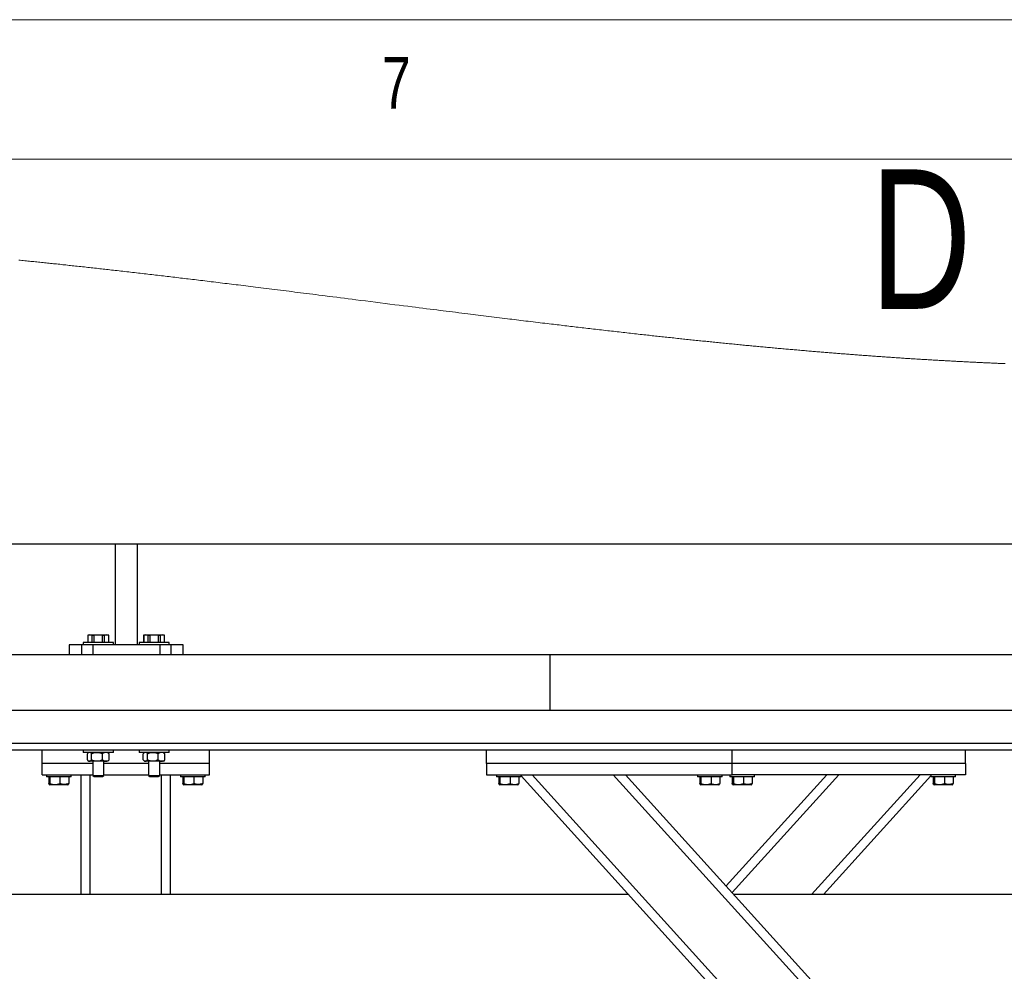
# Model space of a CAD drawing. Header units: millimetres. Extents: x 5 to 589, y 5 to 415.
# Tile 81 of 90: x 308 to 343, y 381 to 415. Entities that reach past the tile are written whole.
import ezdxf

# ---------------------------------------------------------------- set-up
doc = ezdxf.new("R2010")
doc.units = ezdxf.units.MM
doc.layers.add('NOTES', color=6, linetype='Continuous')
doc.layers.add('TRAIT-FORT', color=4, linetype='Continuous', lineweight=25)
doc.styles.add('SLDTEXTSTYLE0', font='TXT', dxfattribs={"width": 0.75})

msp = doc.modelspace()

# ---------------------------------------------------------------- linework, layer by layer
at = {"color": 7, "linetype": 'Continuous', "lineweight": 18}
for p, q in [((589, 415), (5, 415)), ((584, 410), (10, 410))]:
    msp.add_line(p, q, dxfattribs=at)
at = {"color": 7, "linetype": 'Continuous', "lineweight": 18, "flags": 128}
msp.add_lwpolyline([(343.493, 402.673), (343.452, 402.675), (343.41, 402.677), (343.369, 402.678), (343.327, 402.68), (343.286, 402.682), (343.244, 402.683), (343.203, 402.685), (343.161, 402.687), (343.12, 402.689), (343.079, 402.691), (343.037, 402.692), (342.998, 402.694), (342.959, 402.696), (342.92, 402.698), (342.881, 402.699), (342.842, 402.701), (342.8, 402.703), (342.759, 402.705), (342.717, 402.707), (342.676, 402.709), (342.635, 402.711), (342.593, 402.713), (342.554, 402.715), (342.515, 402.716), (342.476, 402.718), (342.437, 402.72), (342.398, 402.722), (342.354, 402.724), (342.311, 402.726), (342.267, 402.729), (342.224, 402.731), (342.18, 402.733), (342.137, 402.735), (342.093, 402.737), (342.049, 402.739), (342.008, 402.742), (341.967, 402.744), (341.925, 402.746), (341.884, 402.748), (341.843, 402.75), (341.801, 402.752), (341.762, 402.754), (341.723, 402.757), (341.684, 402.759), (341.645, 402.761), (341.606, 402.763), (341.563, 402.765), (341.519, 402.768), (341.476, 402.77), (341.432, 402.772), (341.389, 402.775), (341.345, 402.777), (341.302, 402.78), (341.258, 402.782), (341.215, 402.785), (341.171, 402.787), (341.128, 402.789), (341.084, 402.792), (341.041, 402.795), (340.997, 402.797), (340.954, 402.8), (340.91, 402.802), (340.865, 402.805), (340.819, 402.808), (340.774, 402.81), (340.728, 402.813), (340.683, 402.816), (340.637, 402.818), (340.592, 402.821), (340.547, 402.824), (340.502, 402.827), (340.457, 402.829), (340.412, 402.832), (340.367, 402.835), (340.322, 402.838), (340.272, 402.841), (340.223, 402.844), (340.173, 402.847), (340.124, 402.85), (340.074, 402.854), (340.025, 402.857), (339.975, 402.86), (339.926, 402.863), (339.876, 402.866), (339.827, 402.87), (339.778, 402.873), (339.729, 402.876), (339.681, 402.879), (339.632, 402.883), (339.583, 402.886), (339.533, 402.889), (339.484, 402.893), (339.434, 402.896), (339.385, 402.899), (339.336, 402.903), (339.288, 402.906), (339.239, 402.909), (339.19, 402.913), (339.141, 402.916), (339.091, 402.92), (339.042, 402.923), (338.992, 402.927), (338.943, 402.93), (338.893, 402.934), (338.843, 402.937), (338.794, 402.941), (338.745, 402.944), (338.695, 402.948), (338.646, 402.952), (338.596, 402.955), (338.548, 402.959), (338.499, 402.962), (338.451, 402.966), (338.402, 402.97), (338.353, 402.973), (338.303, 402.977), (338.254, 402.981), (338.204, 402.984), (338.155, 402.988), (338.105, 402.992), (338.056, 402.996), (338.006, 402.999), (337.957, 403.003), (337.907, 403.007), (337.858, 403.011), (337.808, 403.015), (337.759, 403.019), (337.709, 403.023), (337.664, 403.026), (337.618, 403.03), (337.573, 403.033), (337.528, 403.037), (337.482, 403.04), (337.437, 403.044), (337.388, 403.048), (337.338, 403.052), (337.289, 403.056), (337.24, 403.06), (337.19, 403.064), (337.142, 403.068), (337.093, 403.072), (337.045, 403.076), (336.996, 403.08), (336.947, 403.084), (336.898, 403.088), (336.848, 403.092), (336.799, 403.096), (336.749, 403.1), (336.7, 403.104), (336.65, 403.109), (336.601, 403.113), (336.552, 403.117), (336.502, 403.121), (336.453, 403.125), (336.403, 403.13), (336.354, 403.134), (336.304, 403.138), (336.25, 403.143), (336.196, 403.147), (336.141, 403.152), (336.087, 403.157), (336.033, 403.162), (335.983, 403.166), (335.934, 403.17), (335.885, 403.175), (335.835, 403.179), (335.786, 403.183), (335.736, 403.188), (335.687, 403.192), (335.633, 403.197), (335.578, 403.202), (335.524, 403.207), (335.47, 403.212), (335.416, 403.216), (335.361, 403.221), (335.307, 403.226), (335.253, 403.231), (335.198, 403.236), (335.144, 403.241), (335.091, 403.246), (335.037, 403.251), (334.984, 403.256), (334.931, 403.261), (334.879, 403.266), (334.826, 403.271), (334.774, 403.275), (334.722, 403.28), (334.67, 403.285), (334.618, 403.29), (334.568, 403.295), (334.519, 403.299), (334.47, 403.304), (334.421, 403.309), (334.371, 403.314), (334.317, 403.319), (334.262, 403.324), (334.207, 403.329), (334.152, 403.335), (334.097, 403.34), (334.042, 403.345), (333.987, 403.351), (333.932, 403.356), (333.877, 403.361), (333.822, 403.367), (333.767, 403.372), (333.713, 403.377), (333.658, 403.383), (333.603, 403.388), (333.548, 403.394), (333.493, 403.399), (333.436, 403.405), (333.378, 403.411), (333.321, 403.416), (333.263, 403.422), (333.206, 403.428), (333.148, 403.434), (333.093, 403.439), (333.038, 403.445), (332.984, 403.45), (332.929, 403.456), (332.874, 403.461), (332.819, 403.467), (332.764, 403.473), (332.709, 403.478), (332.652, 403.484), (332.594, 403.49), (332.537, 403.496), (332.479, 403.502), (332.422, 403.508), (332.364, 403.514), (332.307, 403.52), (332.25, 403.526), (332.192, 403.532), (332.135, 403.538), (332.077, 403.544), (332.02, 403.55), (331.966, 403.556), (331.912, 403.561), (331.857, 403.567), (331.803, 403.573), (331.749, 403.579), (331.686, 403.585), (331.624, 403.592), (331.561, 403.599), (331.499, 403.605), (331.436, 403.612), (331.373, 403.619), (331.311, 403.625), (331.253, 403.632), (331.196, 403.638), (331.138, 403.644), (331.081, 403.65), (331.024, 403.657), (330.966, 403.663), (330.909, 403.669), (330.851, 403.675), (330.794, 403.682), (330.737, 403.688), (330.679, 403.694), (330.622, 403.701), (330.554, 403.708), (330.487, 403.716), (330.419, 403.723), (330.351, 403.731), (330.282, 403.738), (330.214, 403.746), (330.145, 403.754), (330.076, 403.761), (330.007, 403.769), (329.939, 403.777), (329.872, 403.784), (329.804, 403.792), (329.737, 403.799), (329.668, 403.807), (329.599, 403.815), (329.53, 403.823), (329.461, 403.831), (329.392, 403.839), (329.323, 403.847), (329.254, 403.854), (329.181, 403.863), (329.108, 403.871), (329.035, 403.88), (328.962, 403.888), (328.889, 403.896), (328.816, 403.905), (328.747, 403.913), (328.678, 403.921), (328.609, 403.929), (328.541, 403.937), (328.472, 403.945), (328.403, 403.953), (328.334, 403.961), (328.265, 403.969), (328.196, 403.977), (328.128, 403.985), (328.06, 403.993), (327.993, 404.001), (327.925, 404.009), (327.857, 404.017), (327.789, 404.025), (327.72, 404.033), (327.651, 404.042), (327.582, 404.05), (327.513, 404.058), (327.446, 404.066), (327.378, 404.074), (327.311, 404.082), (327.243, 404.09), (327.163, 404.1), (327.082, 404.109), (327.002, 404.119), (326.922, 404.129), (326.841, 404.138), (326.761, 404.148), (326.673, 404.159), (326.585, 404.169), (326.498, 404.18), (326.41, 404.191), (326.322, 404.201), (326.234, 404.212), (326.147, 404.223), (326.066, 404.232), (325.986, 404.242), (325.905, 404.252), (325.825, 404.262), (325.745, 404.272), (325.664, 404.282), (325.568, 404.293), (325.471, 404.305), (325.375, 404.317), (325.278, 404.329), (325.182, 404.341), (325.087, 404.353), (324.992, 404.364), (324.898, 404.376), (324.803, 404.388), (324.71, 404.399), (324.617, 404.411), (324.524, 404.422), (324.431, 404.434), (324.339, 404.446), (324.246, 404.457), (324.136, 404.471), (324.027, 404.485), (323.918, 404.498), (323.808, 404.512), (323.697, 404.526), (323.585, 404.54), (323.473, 404.554), (323.362, 404.568), (323.25, 404.582), (323.138, 404.596), (323.027, 404.61), (322.896, 404.626), (322.766, 404.643), (322.636, 404.659), (322.506, 404.676), (322.375, 404.692), (322.245, 404.709), (322.091, 404.728), (321.938, 404.748), (321.784, 404.767), (321.631, 404.786), (321.456, 404.809), (321.282, 404.831), (321.107, 404.853), (320.933, 404.875), (320.758, 404.897), (320.583, 404.919), (320.409, 404.941), (320.234, 404.964), (320.097, 404.981), (319.96, 404.998), (319.823, 405.016), (319.685, 405.033), (319.548, 405.051), (319.411, 405.068), (319.274, 405.085), (319.136, 405.103), (319.025, 405.117), (318.913, 405.131), (318.801, 405.145), (318.689, 405.159), (318.577, 405.173), (318.465, 405.187), (318.354, 405.201), (318.251, 405.214), (318.149, 405.227), (318.046, 405.24), (317.943, 405.253), (317.841, 405.266), (317.738, 405.279), (317.636, 405.291), (317.533, 405.304), (317.43, 405.317), (317.328, 405.33), (317.225, 405.343), (317.123, 405.356), (317.026, 405.368), (316.929, 405.38), (316.832, 405.392), (316.736, 405.404), (316.639, 405.416), (316.551, 405.427), (316.463, 405.437), (316.375, 405.448), (316.287, 405.459), (316.199, 405.47), (316.111, 405.481), (316.023, 405.492), (315.942, 405.502), (315.861, 405.512), (315.781, 405.522), (315.7, 405.531), (315.619, 405.541), (315.538, 405.551), (315.458, 405.561), (315.377, 405.571), (315.296, 405.581), (315.215, 405.591), (315.135, 405.6), (315.054, 405.61), (314.978, 405.619), (314.902, 405.629), (314.825, 405.638), (314.749, 405.647), (314.673, 405.656), (314.6, 405.665), (314.527, 405.674), (314.453, 405.683), (314.38, 405.692), (314.307, 405.7), (314.233, 405.709), (314.164, 405.717), (314.095, 405.726), (314.026, 405.734), (313.957, 405.742), (313.888, 405.75), (313.818, 405.759), (313.749, 405.767), (313.68, 405.775), (313.611, 405.783), (313.542, 405.791), (313.474, 405.799), (313.406, 405.807), (313.338, 405.815), (313.27, 405.823), (313.201, 405.831), (313.132, 405.84), (313.062, 405.848), (312.993, 405.856), (312.924, 405.864), (312.856, 405.872), (312.788, 405.88), (312.72, 405.888), (312.652, 405.895), (312.583, 405.903), (312.513, 405.911), (312.444, 405.919), (312.374, 405.927), (312.305, 405.935), (312.236, 405.943), (312.166, 405.951), (312.097, 405.959), (312.028, 405.967), (311.958, 405.975), (311.889, 405.983), (311.82, 405.991), (311.752, 405.999), (311.684, 406.006), (311.615, 406.014), (311.547, 406.022), (311.487, 406.028), (311.426, 406.035), (311.365, 406.042), (311.304, 406.049), (311.243, 406.056), (311.182, 406.062), (311.122, 406.069), (311.061, 406.076), (311, 406.083), (310.939, 406.09), (310.878, 406.096), (310.817, 406.103), (310.757, 406.11), (310.696, 406.116), (310.635, 406.123), (310.574, 406.13), (310.51, 406.137), (310.446, 406.144), (310.383, 406.151), (310.319, 406.158), (310.255, 406.164), (310.191, 406.171), (310.133, 406.178), (310.076, 406.184), (310.018, 406.19), (309.96, 406.196), (309.902, 406.203), (309.844, 406.209), (309.789, 406.215), (309.735, 406.22), (309.68, 406.226), (309.626, 406.232), (309.571, 406.238), (309.516, 406.244), (309.462, 406.249), (309.407, 406.255), (309.352, 406.261), (309.298, 406.267), (309.244, 406.272), (309.191, 406.278), (309.137, 406.283), (309.083, 406.289), (309.029, 406.295), (308.974, 406.3), (308.919, 406.306), (308.865, 406.312), (308.81, 406.317), (308.756, 406.323), (308.703, 406.328), (308.649, 406.334), (308.595, 406.339), (308.54, 406.345), (308.486, 406.35), (308.431, 406.356), (308.376, 406.361), (308.321, 406.367), (308.266, 406.372), (308.212, 406.378), (308.157, 406.383)], dxfattribs=at)
at = {"layer": 'TRAIT-FORT', "color": 4, "linetype": 'Continuous', "lineweight": 25}
for p, q in [((306.653, 396.217), (368.491, 396.217)), ((311.607, 396.217), (311.607, 392.598)), ((312.407, 392.598), (312.407, 396.217)), ((310.708, 392.958), (310.633, 392.938)), ((310.633, 392.938), (310.633, 392.678)), ((310.633, 392.938), (310.635, 392.938)), ((310.635, 392.938), (310.635, 392.678)), ((310.708, 392.958), (311.007, 392.958)), ((310.791, 392.678), (310.791, 392.938)), ((310.791, 392.938), (310.851, 392.938)), ((310.851, 392.938), (310.851, 392.678)), ((311.007, 392.958), (311.306, 392.958)), ((311.163, 392.678), (311.163, 392.938)), ((311.163, 392.938), (311.224, 392.938)), ((311.224, 392.938), (311.224, 392.678)), ((311.381, 392.938), (311.306, 392.958)), ((311.38, 392.938), (311.381, 392.938)), ((311.38, 392.678), (311.38, 392.938)), ((311.381, 392.678), (311.381, 392.938)), ((312.708, 392.958), (312.633, 392.938)), ((312.633, 392.938), (312.633, 392.678)), ((312.633, 392.938), (312.635, 392.938)), ((312.635, 392.938), (312.635, 392.678)), ((312.708, 392.958), (313.007, 392.958)), ((312.791, 392.938), (312.851, 392.938)), ((312.791, 392.678), (312.791, 392.938)), ((312.851, 392.938), (312.851, 392.678)), ((313.007, 392.958), (313.306, 392.958)), ((313.163, 392.678), (313.163, 392.938)), ((313.163, 392.938), (313.224, 392.938)), ((313.224, 392.938), (313.224, 392.678)), ((313.381, 392.938), (313.306, 392.958)), ((313.38, 392.938), (313.381, 392.938)), ((313.38, 392.678), (313.38, 392.938)), ((313.381, 392.678), (313.381, 392.938)), ((309.967, 392.598), (309.967, 392.242)), ((310.408, 392.598), (309.967, 392.598)), ((310.408, 392.598), (310.408, 392.242)), ((310.808, 392.598), (310.408, 392.598)), ((310.467, 392.678), (310.467, 392.598)), ((311.131, 392.678), (310.467, 392.678)), ((310.808, 392.598), (310.808, 392.242)), ((313.208, 392.598), (310.808, 392.598)), ((311.547, 392.678), (311.131, 392.678)), ((311.547, 392.598), (311.547, 392.678)), ((312.467, 392.678), (312.467, 392.598)), ((313.131, 392.678), (312.467, 392.678)), ((313.547, 392.678), (313.131, 392.678)), ((313.208, 392.598), (313.208, 392.242)), ((313.608, 392.598), (313.208, 392.598)), ((313.547, 392.598), (313.547, 392.678)), ((314.047, 392.598), (313.608, 392.598)), ((313.608, 392.598), (313.608, 392.242)), ((314.047, 392.242), (314.047, 392.598)), ((327.193, 392.242), (303.193, 392.242)), ((351.193, 392.242), (327.193, 392.242)), ((327.193, 390.242), (327.193, 392.242)), ((327.193, 390.242), (303.193, 390.242)), ((351.193, 390.242), (327.193, 390.242)), ((352.421, 389.062), (306.965, 389.062)), ((324.913, 388.822), (307.393, 388.822)), ((308.993, 388.342), (308.993, 388.822)), ((310.467, 388.822), (310.467, 388.742)), ((311.165, 388.822), (310.467, 388.822)), ((311.165, 388.742), (310.467, 388.742)), ((310.618, 388.474), (310.618, 388.689)), ((310.667, 388.742), (310.639, 388.714)), ((310.768, 388.474), (310.768, 388.689)), ((310.807, 388.822), (310.807, 388.822)), ((311.158, 388.474), (311.158, 388.689)), ((311.547, 388.822), (311.165, 388.822)), ((311.547, 388.742), (311.165, 388.742)), ((311.207, 388.822), (311.207, 388.822)), ((311.375, 388.714), (311.347, 388.742)), ((311.396, 388.689), (311.374, 388.714)), ((311.396, 388.474), (311.396, 388.689)), ((311.547, 388.742), (311.547, 388.822)), ((312.467, 388.822), (312.467, 388.742)), ((313.165, 388.822), (312.467, 388.822)), ((313.165, 388.742), (312.467, 388.742)), ((312.618, 388.474), (312.618, 388.689)), ((312.667, 388.742), (312.639, 388.714)), ((312.768, 388.474), (312.768, 388.689)), ((312.807, 388.822), (312.807, 388.822)), ((313.158, 388.474), (313.158, 388.689)), ((313.547, 388.822), (313.165, 388.822)), ((313.547, 388.742), (313.165, 388.742)), ((313.207, 388.822), (313.207, 388.822)), ((313.375, 388.714), (313.347, 388.742)), ((313.396, 388.689), (313.374, 388.714)), ((313.396, 388.474), (313.396, 388.689)), ((313.547, 388.742), (313.547, 388.822)), ((314.993, 388.342), (314.993, 388.822)), ((333.713, 388.822), (324.913, 388.822)), ((324.913, 388.342), (324.913, 388.822)), ((333.713, 388.342), (333.713, 388.822)), ((351.993, 388.822), (333.713, 388.822)), ((342.073, 388.342), (342.073, 388.822)), ((310.807, 388.342), (308.993, 388.342)), ((308.993, 387.942), (308.993, 388.342)), ((310.639, 388.45), (310.667, 388.422)), ((310.693, 388.422), (310.667, 388.422)), ((310.963, 388.422), (310.693, 388.422)), ((310.807, 388.422), (310.807, 387.907)), ((311.277, 388.422), (310.963, 388.422)), ((311.207, 387.907), (311.207, 388.422)), ((312.807, 388.342), (311.207, 388.342)), ((311.347, 388.422), (311.277, 388.422)), ((311.347, 388.422), (311.375, 388.45)), ((311.374, 388.45), (311.396, 388.474)), ((312.639, 388.45), (312.667, 388.422)), ((312.693, 388.422), (312.667, 388.422)), ((312.963, 388.422), (312.693, 388.422)), ((312.807, 388.422), (312.807, 387.907)), ((313.277, 388.422), (312.963, 388.422)), ((313.207, 387.907), (313.207, 388.422)), ((314.993, 388.342), (313.207, 388.342)), ((313.347, 388.422), (313.277, 388.422)), ((313.347, 388.422), (313.375, 388.45)), ((313.374, 388.45), (313.396, 388.474)), ((314.993, 387.942), (314.993, 388.342)), ((333.713, 388.342), (324.913, 388.342)), ((324.913, 388.342), (324.913, 387.942)), ((342.073, 388.342), (333.713, 388.342)), ((333.713, 387.942), (333.713, 388.342)), ((342.073, 388.342), (342.073, 387.942)), ((308.993, 387.942), (310.807, 387.942)), ((309.153, 387.942), (309.153, 387.862)), ((310.033, 387.862), (309.153, 387.862)), ((309.233, 387.862), (309.233, 387.623)), ((309.25, 387.594), (309.27, 387.582)), ((309.276, 387.862), (309.276, 387.623)), ((309.636, 387.862), (309.636, 387.623)), ((309.916, 387.582), (309.935, 387.594)), ((309.952, 387.862), (309.952, 387.623)), ((310.033, 387.862), (310.033, 387.942)), ((310.393, 383.642), (310.393, 387.942)), ((310.713, 383.642), (310.713, 387.942)), ((310.807, 387.907), (310.857, 387.878)), ((310.807, 387.907), (311.007, 387.907)), ((310.857, 387.878), (311.007, 387.878)), ((311.007, 387.907), (311.207, 387.907)), ((311.007, 387.878), (311.157, 387.878)), ((311.157, 387.878), (311.207, 387.907)), ((311.207, 387.942), (312.807, 387.942)), ((312.807, 387.907), (312.857, 387.878)), ((312.807, 387.907), (313.007, 387.907)), ((312.857, 387.878), (313.007, 387.878)), ((313.007, 387.907), (313.207, 387.907)), ((313.007, 387.878), (313.157, 387.878)), ((313.157, 387.878), (313.207, 387.907)), ((313.207, 387.942), (314.993, 387.942)), ((313.273, 383.642), (313.273, 387.942)), ((313.593, 383.642), (313.593, 387.942)), ((313.953, 387.942), (313.953, 387.862)), ((314.833, 387.862), (313.953, 387.862)), ((314.033, 387.862), (314.033, 387.623)), ((314.05, 387.594), (314.07, 387.582)), ((314.076, 387.862), (314.076, 387.623)), ((314.436, 387.862), (314.436, 387.623)), ((314.716, 387.582), (314.735, 387.594)), ((314.752, 387.862), (314.752, 387.623)), ((314.833, 387.862), (314.833, 387.942)), ((324.913, 387.942), (333.713, 387.942)), ((325.273, 387.942), (325.273, 387.862)), ((326.114, 387.862), (325.273, 387.862)), ((325.353, 387.862), (325.353, 387.623)), ((325.37, 387.594), (325.39, 387.582)), ((325.396, 387.862), (325.396, 387.623)), ((325.756, 387.862), (325.756, 387.623)), ((326.036, 387.582), (326.055, 387.594)), ((326.072, 387.862), (326.072, 387.623)), ((326.153, 387.862), (326.114, 387.862)), ((326.153, 387.862), (326.153, 387.942)), ((352.477, 358.782), (326.153, 387.898)), ((352.513, 359.219), (326.544, 387.942)), ((352.513, 362.44), (329.456, 387.942)), ((352.513, 362.917), (329.887, 387.942)), ((332.473, 387.942), (332.473, 387.862)), ((333.314, 387.862), (332.473, 387.862)), ((332.553, 387.862), (332.553, 387.623)), ((332.57, 387.594), (332.59, 387.582)), ((332.596, 387.862), (332.596, 387.623)), ((332.956, 387.862), (332.956, 387.623)), ((333.236, 387.582), (333.255, 387.594)), ((333.272, 387.862), (333.272, 387.623)), ((333.353, 387.862), (333.314, 387.862)), ((333.353, 387.862), (333.353, 387.942)), ((333.493, 383.955), (337.098, 387.942)), ((333.633, 387.942), (333.633, 387.862)), ((334.513, 387.862), (333.633, 387.862)), ((333.708, 383.716), (337.529, 387.942)), ((342.073, 387.942), (333.713, 387.942)), ((333.713, 387.862), (333.713, 387.623)), ((333.73, 387.594), (333.75, 387.582)), ((333.756, 387.862), (333.756, 387.623)), ((334.116, 387.862), (334.116, 387.623)), ((334.396, 387.582), (334.415, 387.594)), ((334.432, 387.862), (334.432, 387.623)), ((334.513, 387.862), (334.513, 387.942)), ((336.554, 383.642), (340.441, 387.942)), ((336.985, 383.642), (340.833, 387.898)), ((340.833, 387.942), (340.833, 387.862)), ((341.713, 387.862), (340.833, 387.862)), ((340.913, 387.862), (340.913, 387.623)), ((340.93, 387.594), (340.95, 387.582)), ((340.956, 387.862), (340.956, 387.623)), ((341.316, 387.862), (341.316, 387.623)), ((341.596, 387.582), (341.615, 387.594)), ((341.632, 387.862), (341.632, 387.623)), ((341.713, 387.862), (341.713, 387.942)), ((309.916, 387.582), (309.27, 387.582)), ((314.716, 387.582), (314.07, 387.582)), ((325.904, 387.582), (325.39, 387.582)), ((326.036, 387.582), (325.904, 387.582)), ((333.104, 387.582), (332.59, 387.582)), ((333.236, 387.582), (333.104, 387.582)), ((334.396, 387.582), (333.75, 387.582)), ((341.596, 387.582), (340.95, 387.582)), ((330, 383.642), (305.993, 383.642)), ((353.393, 383.642), (333.775, 383.642))]:
    msp.add_line(p, q, dxfattribs=at)
for points, knots in [([(310.791, 392.938), (310.778, 392.94), (310.752, 392.945), (310.713, 392.948), (310.674, 392.945), (310.648, 392.94), (310.635, 392.938)], [0, 0, 0, 0, 0.249223, 0.496769, 0.746748, 1, 1, 1, 1]), ([(311.163, 392.938), (311.151, 392.939), (311.126, 392.942), (311.088, 392.945), (311.051, 392.946), (311.013, 392.947), (310.975, 392.947), (310.937, 392.945), (310.899, 392.943), (310.87, 392.94), (310.855, 392.938), (310.851, 392.938)], [0, 0, 0, 0, 0.120214, 0.240498, 0.361031, 0.481661, 0.603317, 0.725081, 0.847135, 0.969273, 1, 1, 1, 1]), ([(311.38, 392.938), (311.367, 392.94), (311.341, 392.945), (311.302, 392.948), (311.263, 392.945), (311.237, 392.94), (311.224, 392.938)], [0, 0, 0, 0, 0.2492239, 0.4967683, 0.7467471, 1, 1, 1, 1]), ([(312.791, 392.938), (312.778, 392.94), (312.752, 392.945), (312.713, 392.948), (312.674, 392.945), (312.648, 392.94), (312.635, 392.938)], [0, 0, 0, 0, 0.249225, 0.49677, 0.746747, 1, 1, 1, 1]), ([(313.163, 392.938), (313.151, 392.939), (313.126, 392.942), (313.088, 392.945), (313.051, 392.946), (313.013, 392.947), (312.975, 392.947), (312.937, 392.945), (312.899, 392.943), (312.87, 392.94), (312.855, 392.938), (312.851, 392.938)], [0, 0, 0, 0, 0.1202145, 0.2404992, 0.361031, 0.4816611, 0.6033179, 0.7250805, 0.8471352, 0.9692735, 1, 1, 1, 1]), ([(313.38, 392.938), (313.367, 392.94), (313.341, 392.945), (313.302, 392.948), (313.263, 392.945), (313.237, 392.94), (313.224, 392.938)], [0, 0, 0, 0, 0.249224, 0.496769, 0.746747, 1, 1, 1, 1]), ([(310.693, 388.742), (310.692, 388.742), (310.681, 388.742), (310.659, 388.733), (310.637, 388.713), (310.624, 388.696), (310.618, 388.689)], [0, 0, 0, 0, 0.037018, 0.340085, 0.712169, 1, 1, 1, 1]), ([(310.768, 388.689), (310.76, 388.7), (310.741, 388.725), (310.71, 388.736), (310.693, 388.742)], [0, 0, 0, 0, 0.427283, 1, 1, 1, 1]), ([(310.768, 388.689), (310.795, 388.702), (310.849, 388.727), (310.916, 388.741), (310.955, 388.742), (310.963, 388.742)], [0, 0, 0, 0, 0.4326264, 0.8796346, 1, 1, 1, 1]), ([(310.963, 388.742), (310.997, 388.739), (311.065, 388.733), (311.127, 388.704), (311.158, 388.689)], [0, 0, 0, 0, 0.503749, 1, 1, 1, 1]), ([(311.277, 388.742), (311.256, 388.738), (311.211, 388.731), (311.176, 388.704), (311.158, 388.689)], [0, 0, 0, 0, 0.482161, 1, 1, 1, 1]), ([(311.396, 388.689), (311.38, 388.701), (311.349, 388.725), (311.306, 388.741), (311.282, 388.742), (311.277, 388.742)], [0, 0, 0, 0, 0.453589, 0.886791, 1, 1, 1, 1]), ([(312.693, 388.742), (312.692, 388.742), (312.681, 388.742), (312.659, 388.733), (312.637, 388.713), (312.624, 388.696), (312.618, 388.689)], [0, 0, 0, 0, 0.03702, 0.340086, 0.71217, 1, 1, 1, 1]), ([(312.768, 388.689), (312.76, 388.7), (312.741, 388.725), (312.71, 388.736), (312.693, 388.742)], [0, 0, 0, 0, 0.427283, 1, 1, 1, 1]), ([(312.768, 388.689), (312.795, 388.702), (312.849, 388.727), (312.916, 388.741), (312.955, 388.742), (312.963, 388.742)], [0, 0, 0, 0, 0.432627, 0.879635, 1, 1, 1, 1]), ([(312.963, 388.742), (312.997, 388.739), (313.065, 388.733), (313.127, 388.704), (313.158, 388.689)], [0, 0, 0, 0, 0.503749, 1, 1, 1, 1]), ([(313.277, 388.742), (313.256, 388.738), (313.211, 388.731), (313.176, 388.704), (313.158, 388.689)], [0, 0, 0, 0, 0.482163, 1, 1, 1, 1]), ([(313.396, 388.689), (313.38, 388.701), (313.349, 388.725), (313.306, 388.741), (313.282, 388.742), (313.277, 388.742)], [0, 0, 0, 0, 0.453589, 0.886792, 1, 1, 1, 1]), ([(310.618, 388.474), (310.624, 388.467), (310.636, 388.451), (310.659, 388.431), (310.681, 388.422), (310.692, 388.422), (310.693, 388.422)], [0, 0, 0, 0, 0.287869, 0.649184, 0.962976, 1, 1, 1, 1]), ([(310.693, 388.422), (310.71, 388.428), (310.741, 388.438), (310.76, 388.464), (310.768, 388.474)], [0, 0, 0, 0, 0.572717, 1, 1, 1, 1]), ([(310.963, 388.422), (310.929, 388.425), (310.861, 388.431), (310.799, 388.46), (310.768, 388.474)], [0, 0, 0, 0, 0.503752, 1, 1, 1, 1]), ([(311.158, 388.474), (311.131, 388.462), (311.077, 388.437), (311.01, 388.423), (310.971, 388.422), (310.963, 388.422)], [0, 0, 0, 0, 0.4326279, 0.8796352, 1, 1, 1, 1]), ([(311.158, 388.474), (311.174, 388.462), (311.205, 388.439), (311.248, 388.423), (311.272, 388.422), (311.277, 388.422)], [0, 0, 0, 0, 0.453592, 0.886792, 1, 1, 1, 1]), ([(311.277, 388.422), (311.298, 388.425), (311.343, 388.432), (311.378, 388.46), (311.396, 388.474)], [0, 0, 0, 0, 0.482169, 1, 1, 1, 1]), ([(312.618, 388.474), (312.624, 388.467), (312.636, 388.451), (312.659, 388.431), (312.681, 388.422), (312.692, 388.422), (312.693, 388.422)], [0, 0, 0, 0, 0.287869, 0.649183, 0.962974, 1, 1, 1, 1]), ([(312.693, 388.422), (312.71, 388.428), (312.741, 388.438), (312.76, 388.464), (312.768, 388.474)], [0, 0, 0, 0, 0.572717, 1, 1, 1, 1]), ([(312.963, 388.422), (312.929, 388.425), (312.861, 388.431), (312.799, 388.46), (312.768, 388.474)], [0, 0, 0, 0, 0.503752, 1, 1, 1, 1]), ([(313.158, 388.474), (313.131, 388.462), (313.077, 388.437), (313.01, 388.423), (312.971, 388.422), (312.963, 388.422)], [0, 0, 0, 0, 0.432628, 0.879634, 1, 1, 1, 1]), ([(313.158, 388.474), (313.174, 388.462), (313.205, 388.439), (313.248, 388.423), (313.272, 388.422), (313.277, 388.422)], [0, 0, 0, 0, 0.45359, 0.88679, 1, 1, 1, 1]), ([(313.277, 388.422), (313.298, 388.425), (313.343, 388.432), (313.378, 388.46), (313.396, 388.474)], [0, 0, 0, 0, 0.482169, 1, 1, 1, 1]), ([(309.276, 387.623), (309.274, 387.615), (309.27, 387.602), (309.253, 387.588), (309.24, 387.605), (309.236, 387.616), (309.233, 387.623)], [0, 0, 0, 0, 0.336284, 0.516858, 0.693593, 1, 1, 1, 1]), ([(309.276, 387.623), (309.308, 387.614), (309.37, 387.596), (309.464, 387.59), (309.554, 387.599), (309.608, 387.615), (309.636, 387.623)], [0, 0, 0, 0, 0.265106, 0.534834, 0.764823, 1, 1, 1, 1]), ([(309.952, 387.623), (309.912, 387.61), (309.846, 387.59), (309.749, 387.592), (309.684, 387.606), (309.647, 387.619), (309.636, 387.623)], [0, 0, 0, 0, 0.386301, 0.636548, 0.895493, 1, 1, 1, 1]), ([(309.935, 387.595), (309.937, 387.597), (309.946, 387.604), (309.95, 387.615), (309.952, 387.623)], [0, 0, 0, 0, 0.299372, 1, 1, 1, 1]), ([(314.076, 387.623), (314.074, 387.615), (314.07, 387.602), (314.053, 387.588), (314.04, 387.605), (314.036, 387.616), (314.033, 387.623)], [0, 0, 0, 0, 0.3362861, 0.5168589, 0.6935931, 1, 1, 1, 1]), ([(314.076, 387.623), (314.108, 387.614), (314.17, 387.596), (314.264, 387.59), (314.354, 387.599), (314.408, 387.615), (314.436, 387.623)], [0, 0, 0, 0, 0.2651068, 0.5348345, 0.7648225, 1, 1, 1, 1]), ([(314.752, 387.623), (314.712, 387.61), (314.646, 387.59), (314.549, 387.592), (314.484, 387.606), (314.447, 387.619), (314.436, 387.623)], [0, 0, 0, 0, 0.3863, 0.636548, 0.895494, 1, 1, 1, 1]), ([(314.735, 387.595), (314.737, 387.597), (314.746, 387.604), (314.75, 387.615), (314.752, 387.623)], [0, 0, 0, 0, 0.299372, 1, 1, 1, 1]), ([(325.396, 387.623), (325.394, 387.615), (325.39, 387.602), (325.373, 387.588), (325.36, 387.605), (325.356, 387.616), (325.353, 387.623)], [0, 0, 0, 0, 0.336285, 0.51686, 0.693595, 1, 1, 1, 1]), ([(325.396, 387.623), (325.428, 387.614), (325.49, 387.596), (325.584, 387.59), (325.674, 387.599), (325.728, 387.615), (325.756, 387.623)], [0, 0, 0, 0, 0.265106, 0.534834, 0.764821, 1, 1, 1, 1]), ([(325.756, 387.623), (325.796, 387.61), (325.862, 387.59), (325.96, 387.592), (326.025, 387.606), (326.062, 387.619), (326.072, 387.623)], [0, 0, 0, 0, 0.386298, 0.636548, 0.895496, 1, 1, 1, 1]), ([(326.055, 387.595), (326.057, 387.597), (326.066, 387.604), (326.07, 387.615), (326.072, 387.623)], [0, 0, 0, 0, 0.299374, 1, 1, 1, 1]), ([(332.596, 387.623), (332.594, 387.615), (332.59, 387.602), (332.573, 387.588), (332.56, 387.605), (332.556, 387.616), (332.553, 387.623)], [0, 0, 0, 0, 0.336285, 0.51686, 0.693595, 1, 1, 1, 1]), ([(332.596, 387.623), (332.628, 387.614), (332.69, 387.596), (332.784, 387.59), (332.874, 387.599), (332.928, 387.615), (332.956, 387.623)], [0, 0, 0, 0, 0.265106, 0.534834, 0.764821, 1, 1, 1, 1]), ([(332.956, 387.623), (332.996, 387.61), (333.062, 387.59), (333.16, 387.592), (333.225, 387.606), (333.262, 387.619), (333.272, 387.623)], [0, 0, 0, 0, 0.3862985, 0.6365485, 0.8954926, 1, 1, 1, 1]), ([(333.255, 387.595), (333.257, 387.597), (333.266, 387.604), (333.27, 387.615), (333.272, 387.623)], [0, 0, 0, 0, 0.299374, 1, 1, 1, 1]), ([(333.756, 387.623), (333.754, 387.615), (333.75, 387.602), (333.733, 387.588), (333.72, 387.605), (333.716, 387.616), (333.713, 387.623)], [0, 0, 0, 0, 0.336285, 0.51686, 0.693595, 1, 1, 1, 1]), ([(333.756, 387.623), (333.788, 387.614), (333.85, 387.596), (333.944, 387.59), (334.034, 387.599), (334.088, 387.615), (334.116, 387.623)], [0, 0, 0, 0, 0.265106, 0.534834, 0.764824, 1, 1, 1, 1]), ([(334.432, 387.623), (334.392, 387.61), (334.326, 387.59), (334.229, 387.592), (334.164, 387.606), (334.127, 387.619), (334.116, 387.623)], [0, 0, 0, 0, 0.386301, 0.636546, 0.895493, 1, 1, 1, 1]), ([(334.415, 387.595), (334.417, 387.597), (334.426, 387.604), (334.43, 387.615), (334.432, 387.623)], [0, 0, 0, 0, 0.299369, 1, 1, 1, 1]), ([(340.956, 387.623), (340.954, 387.615), (340.95, 387.602), (340.933, 387.588), (340.92, 387.605), (340.916, 387.616), (340.913, 387.623)], [0, 0, 0, 0, 0.336285, 0.516859, 0.693582, 1, 1, 1, 1]), ([(340.956, 387.623), (340.988, 387.614), (341.05, 387.596), (341.144, 387.59), (341.234, 387.599), (341.288, 387.615), (341.316, 387.623)], [0, 0, 0, 0, 0.265107, 0.534839, 0.764823, 1, 1, 1, 1]), ([(341.632, 387.623), (341.592, 387.61), (341.526, 387.59), (341.429, 387.592), (341.364, 387.606), (341.327, 387.619), (341.316, 387.623)], [0, 0, 0, 0, 0.386301, 0.636543, 0.895489, 1, 1, 1, 1]), ([(341.615, 387.595), (341.617, 387.597), (341.626, 387.604), (341.63, 387.615), (341.632, 387.623)], [0, 0, 0, 0, 0.299374, 1, 1, 1, 1])]:
    msp.add_open_spline(points, degree=3, knots=knots, dxfattribs=at)

# ---------------------------------------------------------------- texts
at = {"color": 7, "linetype": 'Continuous', "insert": (338.659, 409.637), "char_height": 5, "attachment_point": 1, "style": 'SLDTEXTSTYLE0'}
msp.add_mtext('D', dxfattribs=at)
at = {"layer": 'NOTES', "color": 211, "insert": (321.167, 413.668), "char_height": 1.852, "attachment_point": 1, "style": 'SLDTEXTSTYLE0'}
msp.add_mtext('7', dxfattribs=at)

doc.saveas('drawing.dxf')
